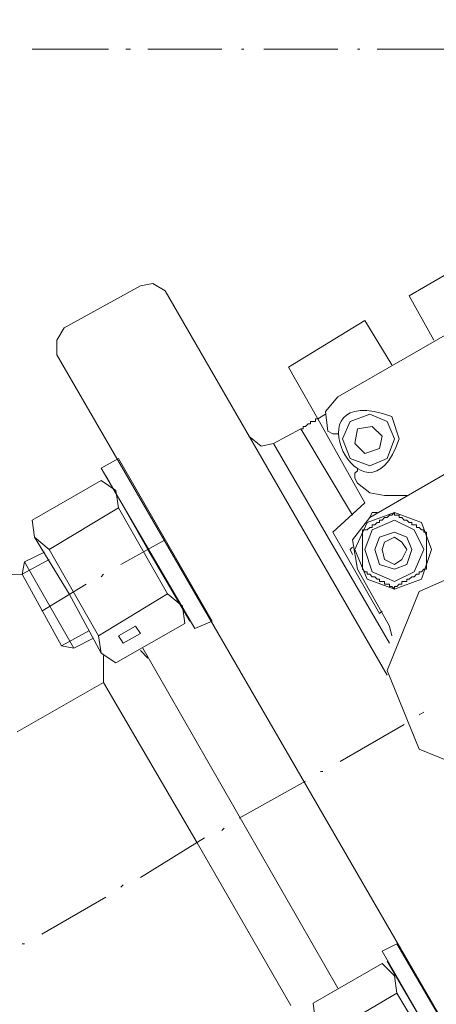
# Model space of a CAD drawing. Extents: x -23500 to 2637, y 21242 to 29547.
# Tile 90 of 121: x -5440 to -5356, y 24653 to 24851. Entities that reach past the tile are written whole.
import ezdxf

# ---------------------------------------------------------------- set-up
doc = ezdxf.new("R2010")
doc.units = 0
doc.header["$LTSCALE"] = 25
doc.layers.get('0').update_dxf_attribs({"linetype": 'CONTINUOUS', "lineweight": 13})

msp = doc.modelspace()

# ---------------------------------------------------------------- linework, layer by layer
at = {"color": 7, "lineweight": 9}
for points, knots in [([(-5065.966, 24737.781), (-5065.966, 24737.781), (-5060.025, 24896.901), (-5060.025, 24896.901), (-5060.025, 24896.901), (-5086.301, 25053.537), (-5086.301, 25053.537), (-5086.301, 25053.537), (-5143.798, 25201.758), (-5143.798, 25201.758), (-5143.798, 25201.758), (-5229.552, 25335.599), (-5229.552, 25335.599), (-5229.552, 25335.599), (-5340.585, 25449.609), (-5340.585, 25449.609), (-5340.585, 25449.609), (-5471.954, 25538.832), (-5471.954, 25538.832), (-5471.954, 25538.832), (-5619.179, 25599.798), (-5619.179, 25599.798), (-5619.179, 25599.798), (-5775.322, 25630.048), (-5775.322, 25630.048)], [0, 0, 0, 0, 1, 1, 1, 2, 2, 2, 3, 3, 3, 4, 4, 4, 5, 5, 5, 6, 6, 6, 7, 7, 7, 8, 8, 8, 8]), ([(-5101.653, 24751.165), (-5101.653, 24751.165), (-5098.184, 24901.859), (-5098.184, 24901.859), (-5098.184, 24901.859), (-5124.46, 25050.572), (-5124.46, 25050.572), (-5124.46, 25050.572), (-5179.977, 25190.846), (-5179.977, 25190.846), (-5179.977, 25190.846), (-5262.766, 25317.257), (-5262.766, 25317.257), (-5262.766, 25317.257), (-5368.842, 25424.33), (-5368.842, 25424.33), (-5368.842, 25424.33), (-5494.256, 25508.103), (-5494.256, 25508.103), (-5494.256, 25508.103), (-5634.051, 25565.108), (-5634.051, 25565.108), (-5634.051, 25565.108), (-5782.26, 25592.86), (-5782.26, 25592.86)], [0, 0, 0, 0, 1, 1, 1, 2, 2, 2, 3, 3, 3, 4, 4, 4, 5, 5, 5, 6, 6, 6, 7, 7, 7, 8, 8, 8, 8]), ([(-5410.483, 24796.767), (-5410.483, 24796.767), (-5412.968, 24798.255), (-5412.968, 24798.255), (-5412.968, 24798.255), (-5415.44, 24797.751), (-5415.44, 24797.751)], [0, 0, 0, 0, 1, 1, 1, 2, 2, 2, 2]), ([(-5686.591, 24112.199), (-5686.591, 24112.199), (-5555.727, 24153.839), (-5555.727, 24153.839), (-5555.727, 24153.839), (-5434.766, 24218.275), (-5434.766, 24218.275), (-5434.766, 24218.275), (-5327.201, 24303.537), (-5327.201, 24303.537), (-5327.201, 24303.537), (-5237.486, 24407.14), (-5237.486, 24407.14), (-5237.486, 24407.14), (-5167.589, 24525.124), (-5167.589, 24525.124), (-5167.589, 24525.124), (-5120.499, 24654.008), (-5120.499, 24654.008), (-5120.499, 24654.008), (-5098.184, 24789.324), (-5098.184, 24789.324)], [0, 0, 0, 0, 1, 1, 1, 2, 2, 2, 3, 3, 3, 4, 4, 4, 5, 5, 5, 6, 6, 6, 7, 7, 7, 7]), ([(-5680.145, 24075.515), (-5680.145, 24075.515), (-5542.343, 24118.645), (-5542.343, 24118.645), (-5542.343, 24118.645), (-5414.444, 24186.549), (-5414.444, 24186.549), (-5414.444, 24186.549), (-5301.43, 24276.768), (-5301.43, 24276.768), (-5301.43, 24276.768), (-5206.253, 24385.822), (-5206.253, 24385.822), (-5206.253, 24385.822), (-5132.886, 24510.252), (-5132.886, 24510.252), (-5132.886, 24510.252), (-5083.816, 24646.565), (-5083.816, 24646.565), (-5083.816, 24646.565), (-5060.517, 24789.324), (-5060.517, 24789.324)], [0, 0, 0, 0, 1, 1, 1, 2, 2, 2, 3, 3, 3, 4, 4, 4, 5, 5, 5, 6, 6, 6, 7, 7, 7, 7]), ([(-5430.805, 24789.324), (-5430.805, 24789.324), (-5432.293, 24786.852), (-5432.293, 24786.852), (-5432.293, 24786.852), (-5432.293, 24783.875), (-5432.293, 24783.875)], [0, 0, 0, 0, 1, 1, 1, 2, 2, 2, 2]), ([(-5363.393, 24767.022), (-5363.393, 24767.022), (-5364.881, 24771.475), (-5364.881, 24771.475), (-5386.263, 24779.22), (-5370.268, 24746.725), (-5363.393, 24767.022), (-5363.393, 24767.022), (-5363.393, 24767.022), (-5363.393, 24767.022)], [0, 0, 0, 0, 1, 1, 1, 2, 2, 2, 3, 3, 3, 3]), ([(-5375.78, 24775.448), (-5375.78, 24775.448), (-5378.265, 24772.471), (-5378.265, 24772.471), (-5378.265, 24772.471), (-5377.761, 24768.51), (-5377.761, 24768.51)], [0, 0, 0, 0, 1, 1, 1, 2, 2, 2, 2]), ([(-5383.223, 24769.002), (-5383.223, 24769.002), (-5382.731, 24769.002), (-5382.731, 24769.002), (-5382.731, 24769.002), (-5382.731, 24769.494), (-5382.731, 24769.494), (-5382.731, 24769.494), (-5382.226, 24769.494), (-5382.226, 24769.494), (-5382.226, 24769.494), (-5381.734, 24769.999), (-5381.734, 24769.999), (-5381.734, 24769.999), (-5381.242, 24769.999), (-5381.242, 24769.999), (-5381.242, 24769.999), (-5381.242, 24770.491), (-5381.242, 24770.491), (-5381.242, 24770.491), (-5380.246, 24770.491), (-5380.246, 24770.491), (-5380.246, 24770.491), (-5380.246, 24770.983), (-5380.246, 24770.983), (-5380.246, 24770.983), (-5379.754, 24770.983), (-5379.754, 24770.983)], [0, 0, 0, 0, 1, 1, 1, 2, 2, 2, 3, 3, 3, 4, 4, 4, 5, 5, 5, 6, 6, 6, 7, 7, 7, 8, 8, 8, 9, 9, 9, 9]), ([(-5364.377, 24767.022), (-5364.377, 24767.022), (-5365.865, 24770.491), (-5365.865, 24770.491), (-5365.865, 24770.491), (-5369.334, 24771.979), (-5369.334, 24771.979), (-5369.334, 24771.979), (-5373.308, 24770.491), (-5373.308, 24770.491), (-5373.308, 24770.491), (-5374.796, 24767.022), (-5374.796, 24767.022), (-5374.796, 24767.022), (-5373.308, 24763.061), (-5373.308, 24763.061), (-5373.308, 24763.061), (-5369.334, 24761.572), (-5369.334, 24761.572), (-5369.334, 24761.572), (-5365.865, 24763.061), (-5365.865, 24763.061), (-5365.865, 24763.061), (-5364.377, 24767.022), (-5364.377, 24767.022), (-5364.377, 24767.022), (-5364.377, 24767.022), (-5364.377, 24767.022)], [0, 0, 0, 0, 1, 1, 1, 2, 2, 2, 3, 3, 3, 4, 4, 4, 5, 5, 5, 6, 6, 6, 7, 7, 7, 8, 8, 8, 9, 9, 9, 9]), ([(-5377.761, 24768.51), (-5377.761, 24768.51), (-5376.777, 24768.018), (-5376.777, 24768.018), (-5376.777, 24768.018), (-5375.78, 24768.018), (-5375.78, 24768.018)], [0, 0, 0, 0, 1, 1, 1, 2, 2, 2, 2]), ([(-5393.63, 24767.514), (-5393.63, 24767.514), (-5391.157, 24765.533), (-5391.157, 24765.533), (-5391.157, 24765.533), (-5388.672, 24766.038), (-5388.672, 24766.038)], [0, 0, 0, 0, 1, 1, 1, 2, 2, 2, 2]), ([(-5423.375, 24761.08), (-5423.375, 24761.08), (-5404.541, 24728.85), (-5404.541, 24728.85), (-5404.541, 24728.85), (-5401.06, 24730.338), (-5401.06, 24730.338), (-5401.06, 24730.338), (-5419.893, 24763.061), (-5419.893, 24763.061), (-5419.893, 24763.061), (-5423.375, 24761.08), (-5423.375, 24761.08), (-5423.375, 24761.08), (-5423.375, 24761.08), (-5423.375, 24761.08)], [0, 0, 0, 0, 1, 1, 1, 2, 2, 2, 3, 3, 3, 4, 4, 4, 5, 5, 5, 5]), ([(-5371.819, 24760.576), (-5371.819, 24760.576), (-5372.311, 24760.084), (-5372.311, 24760.084), (-5372.311, 24760.084), (-5372.311, 24759.1), (-5372.311, 24759.1)], [0, 0, 0, 0, 1, 1, 1, 2, 2, 2, 2]), ([(-5419.893, 24753.146), (-5419.893, 24753.146), (-5420.398, 24756.615), (-5420.398, 24756.615), (-5420.398, 24756.615), (-5423.375, 24758.595), (-5423.375, 24758.595)], [0, 0, 0, 0, 1, 1, 1, 2, 2, 2, 2]), ([(-5371.819, 24758.103), (-5371.819, 24758.103), (-5369.334, 24756.123), (-5369.334, 24756.123), (-5369.334, 24756.123), (-5366.37, 24755.618), (-5366.37, 24755.618)], [0, 0, 0, 0, 1, 1, 1, 2, 2, 2, 2]), ([(-5437.251, 24750.66), (-5437.251, 24750.66), (-5436.759, 24747.191), (-5436.759, 24747.191), (-5436.759, 24747.191), (-5433.782, 24744.719), (-5433.782, 24744.719)], [0, 0, 0, 0, 1, 1, 1, 2, 2, 2, 2]), ([(-5369.334, 24751.165), (-5369.334, 24751.165), (-5372.803, 24746.699), (-5372.803, 24746.699), (-5372.803, 24746.699), (-5371.819, 24740.745), (-5371.819, 24740.745)], [0, 0, 0, 0, 1, 1, 1, 2, 2, 2, 2]), ([(-5356.947, 24744.719), (-5356.947, 24744.719), (-5358.927, 24750.169), (-5358.927, 24750.169), (-5358.927, 24750.169), (-5364.377, 24752.149), (-5364.377, 24752.149), (-5364.377, 24752.149), (-5369.839, 24750.169), (-5369.839, 24750.169), (-5369.839, 24750.169), (-5372.311, 24744.719), (-5372.311, 24744.719), (-5372.311, 24744.719), (-5369.839, 24738.765), (-5369.839, 24738.765), (-5369.839, 24738.765), (-5364.377, 24736.784), (-5364.377, 24736.784), (-5364.377, 24736.784), (-5358.927, 24738.765), (-5358.927, 24738.765), (-5358.927, 24738.765), (-5356.947, 24744.719), (-5356.947, 24744.719), (-5356.947, 24744.719), (-5356.947, 24744.719), (-5356.947, 24744.719)], [0, 0, 0, 0, 1, 1, 1, 2, 2, 2, 3, 3, 3, 4, 4, 4, 5, 5, 5, 6, 6, 6, 7, 7, 7, 8, 8, 8, 9, 9, 9, 9]), ([(-5364.377, 24752.149), (-5364.377, 24752.149), (-5364.881, 24751.657), (-5364.881, 24751.657), (-5364.881, 24751.657), (-5365.373, 24751.657), (-5365.373, 24751.657), (-5365.373, 24751.657), (-5365.865, 24751.165), (-5365.865, 24751.165), (-5365.865, 24751.165), (-5366.37, 24751.165), (-5366.37, 24751.165), (-5366.37, 24751.165), (-5366.862, 24750.66), (-5366.862, 24750.66), (-5366.862, 24750.66), (-5367.354, 24750.66), (-5367.354, 24750.66), (-5367.354, 24750.66), (-5367.354, 24750.169), (-5367.354, 24750.169), (-5367.354, 24750.169), (-5367.858, 24750.169), (-5367.858, 24750.169), (-5367.858, 24750.169), (-5368.35, 24749.677), (-5368.35, 24749.677), (-5368.35, 24749.677), (-5368.842, 24749.677), (-5368.842, 24749.677), (-5368.842, 24749.677), (-5368.842, 24749.185), (-5368.842, 24749.185), (-5368.842, 24749.185), (-5369.334, 24749.185), (-5369.334, 24749.185), (-5369.334, 24749.185), (-5369.839, 24748.68), (-5369.839, 24748.68), (-5369.839, 24748.68), (-5370.823, 24748.68), (-5370.823, 24748.68), (-5370.823, 24748.68), (-5370.823, 24748.188), (-5370.823, 24748.188)], [0, 0, 0, 0, 1, 1, 1, 2, 2, 2, 3, 3, 3, 4, 4, 4, 5, 5, 5, 6, 6, 6, 7, 7, 7, 8, 8, 8, 9, 9, 9, 10, 10, 10, 11, 11, 11, 12, 12, 12, 13, 13, 13, 14, 14, 14, 15, 15, 15, 15]), ([(-5358.435, 24744.719), (-5358.435, 24744.719), (-5360.416, 24748.68), (-5360.416, 24748.68), (-5360.416, 24748.68), (-5364.377, 24750.66), (-5364.377, 24750.66), (-5364.377, 24750.66), (-5368.842, 24748.68), (-5368.842, 24748.68), (-5368.842, 24748.68), (-5370.331, 24744.719), (-5370.331, 24744.719), (-5370.331, 24744.719), (-5368.842, 24740.253), (-5368.842, 24740.253), (-5368.842, 24740.253), (-5364.377, 24738.273), (-5364.377, 24738.273), (-5364.377, 24738.273), (-5360.416, 24740.253), (-5360.416, 24740.253), (-5360.416, 24740.253), (-5358.435, 24744.719), (-5358.435, 24744.719), (-5358.435, 24744.719), (-5358.435, 24744.719), (-5358.435, 24744.719)], [0, 0, 0, 0, 1, 1, 1, 2, 2, 2, 3, 3, 3, 4, 4, 4, 5, 5, 5, 6, 6, 6, 7, 7, 7, 8, 8, 8, 9, 9, 9, 9]), ([(-5357.943, 24748.188), (-5357.943, 24748.188), (-5358.435, 24748.188), (-5358.435, 24748.188), (-5358.435, 24748.188), (-5358.435, 24748.68), (-5358.435, 24748.68), (-5358.435, 24748.68), (-5358.927, 24748.68), (-5358.927, 24748.68), (-5358.927, 24748.68), (-5359.419, 24749.185), (-5359.419, 24749.185), (-5359.419, 24749.185), (-5359.924, 24749.185), (-5359.924, 24749.185), (-5359.924, 24749.185), (-5359.924, 24749.677), (-5359.924, 24749.677), (-5359.924, 24749.677), (-5360.908, 24749.677), (-5360.908, 24749.677), (-5360.908, 24749.677), (-5360.908, 24750.169), (-5360.908, 24750.169), (-5360.908, 24750.169), (-5361.4, 24750.169), (-5361.4, 24750.169), (-5361.4, 24750.169), (-5361.904, 24750.66), (-5361.904, 24750.66), (-5361.904, 24750.66), (-5362.396, 24750.66), (-5362.396, 24750.66), (-5362.396, 24750.66), (-5362.888, 24751.165), (-5362.888, 24751.165), (-5362.888, 24751.165), (-5363.393, 24751.165), (-5363.393, 24751.165), (-5363.393, 24751.165), (-5363.393, 24751.657), (-5363.393, 24751.657), (-5363.393, 24751.657), (-5363.885, 24751.657), (-5363.885, 24751.657), (-5363.885, 24751.657), (-5364.377, 24751.657), (-5364.377, 24751.657), (-5364.377, 24751.657), (-5364.377, 24752.149), (-5364.377, 24752.149)], [0, 0, 0, 0, 1, 1, 1, 2, 2, 2, 3, 3, 3, 4, 4, 4, 5, 5, 5, 6, 6, 6, 7, 7, 7, 8, 8, 8, 9, 9, 9, 10, 10, 10, 11, 11, 11, 12, 12, 12, 13, 13, 13, 14, 14, 14, 15, 15, 15, 16, 16, 16, 17, 17, 17, 17]), ([(-5360.908, 24744.719), (-5360.908, 24744.719), (-5361.904, 24747.191), (-5361.904, 24747.191), (-5361.904, 24747.191), (-5364.377, 24748.188), (-5364.377, 24748.188), (-5364.377, 24748.188), (-5367.354, 24747.191), (-5367.354, 24747.191), (-5367.354, 24747.191), (-5368.35, 24744.719), (-5368.35, 24744.719), (-5368.35, 24744.719), (-5367.354, 24741.742), (-5367.354, 24741.742), (-5367.354, 24741.742), (-5364.377, 24740.745), (-5364.377, 24740.745), (-5364.377, 24740.745), (-5361.904, 24741.742), (-5361.904, 24741.742), (-5361.904, 24741.742), (-5360.908, 24744.719), (-5360.908, 24744.719), (-5360.908, 24744.719), (-5360.908, 24744.719), (-5360.908, 24744.719)], [0, 0, 0, 0, 1, 1, 1, 2, 2, 2, 3, 3, 3, 4, 4, 4, 5, 5, 5, 6, 6, 6, 7, 7, 7, 8, 8, 8, 9, 9, 9, 9]), ([(-5361.904, 24744.719), (-5361.904, 24744.719), (-5362.888, 24746.208), (-5362.888, 24746.208), (-5362.888, 24746.208), (-5364.377, 24747.191), (-5364.377, 24747.191), (-5364.377, 24747.191), (-5366.37, 24746.208), (-5366.37, 24746.208), (-5366.37, 24746.208), (-5366.862, 24744.719), (-5366.862, 24744.719), (-5366.862, 24744.719), (-5366.37, 24742.739), (-5366.37, 24742.739), (-5366.37, 24742.739), (-5364.377, 24741.742), (-5364.377, 24741.742), (-5364.377, 24741.742), (-5362.888, 24742.739), (-5362.888, 24742.739), (-5362.888, 24742.739), (-5361.904, 24744.719), (-5361.904, 24744.719), (-5361.904, 24744.719), (-5361.904, 24744.719), (-5361.904, 24744.719)], [0, 0, 0, 0, 1, 1, 1, 2, 2, 2, 3, 3, 3, 4, 4, 4, 5, 5, 5, 6, 6, 6, 7, 7, 7, 8, 8, 8, 9, 9, 9, 9]), ([(-5320.768, 24720.423), (-5320.768, 24720.423), (-5327.706, 24736.292), (-5327.706, 24736.292), (-5327.706, 24736.292), (-5343.562, 24743.23), (-5343.562, 24743.23), (-5343.562, 24743.23), (-5359.419, 24736.292), (-5359.419, 24736.292), (-5359.419, 24736.292), (-5365.865, 24720.423), (-5365.865, 24720.423), (-5365.865, 24720.423), (-5359.419, 24704.567), (-5359.419, 24704.567), (-5359.419, 24704.567), (-5343.562, 24698.121), (-5343.562, 24698.121), (-5343.562, 24698.121), (-5327.706, 24704.567), (-5327.706, 24704.567), (-5327.706, 24704.567), (-5320.768, 24720.423), (-5320.768, 24720.423), (-5320.768, 24720.423), (-5320.768, 24720.423), (-5320.768, 24720.423)], [0, 0, 0, 0, 1, 1, 1, 2, 2, 2, 3, 3, 3, 4, 4, 4, 5, 5, 5, 6, 6, 6, 7, 7, 7, 8, 8, 8, 9, 9, 9, 9]), ([(-5370.823, 24740.745), (-5370.823, 24740.745), (-5370.331, 24740.253), (-5370.331, 24740.253), (-5370.331, 24740.253), (-5369.839, 24740.253), (-5369.839, 24740.253), (-5369.839, 24740.253), (-5369.839, 24739.761), (-5369.839, 24739.761), (-5369.839, 24739.761), (-5369.334, 24739.761), (-5369.334, 24739.761), (-5369.334, 24739.761), (-5368.842, 24739.257), (-5368.842, 24739.257), (-5368.842, 24739.257), (-5368.35, 24739.257), (-5368.35, 24739.257), (-5368.35, 24739.257), (-5367.858, 24738.765), (-5367.858, 24738.765), (-5367.858, 24738.765), (-5367.354, 24738.765), (-5367.354, 24738.765), (-5367.354, 24738.765), (-5367.354, 24738.273), (-5367.354, 24738.273), (-5367.354, 24738.273), (-5366.37, 24738.273), (-5366.37, 24738.273), (-5366.37, 24738.273), (-5366.37, 24737.781), (-5366.37, 24737.781), (-5366.37, 24737.781), (-5365.373, 24737.781), (-5365.373, 24737.781), (-5365.373, 24737.781), (-5365.373, 24737.276), (-5365.373, 24737.276), (-5365.373, 24737.276), (-5364.881, 24737.276), (-5364.881, 24737.276), (-5364.881, 24737.276), (-5364.377, 24736.784), (-5364.377, 24736.784)], [0, 0, 0, 0, 1, 1, 1, 2, 2, 2, 3, 3, 3, 4, 4, 4, 5, 5, 5, 6, 6, 6, 7, 7, 7, 8, 8, 8, 9, 9, 9, 10, 10, 10, 11, 11, 11, 12, 12, 12, 13, 13, 13, 14, 14, 14, 15, 15, 15, 15]), ([(-5364.377, 24736.784), (-5364.377, 24736.784), (-5364.377, 24737.276), (-5364.377, 24737.276), (-5364.377, 24737.276), (-5363.885, 24737.276), (-5363.885, 24737.276), (-5363.885, 24737.276), (-5363.393, 24737.781), (-5363.393, 24737.781), (-5363.393, 24737.781), (-5362.888, 24737.781), (-5362.888, 24737.781), (-5362.888, 24737.781), (-5362.888, 24738.273), (-5362.888, 24738.273), (-5362.888, 24738.273), (-5361.904, 24738.273), (-5361.904, 24738.273), (-5361.904, 24738.273), (-5361.904, 24738.765), (-5361.904, 24738.765), (-5361.904, 24738.765), (-5361.4, 24738.765), (-5361.4, 24738.765), (-5361.4, 24738.765), (-5360.908, 24739.257), (-5360.908, 24739.257), (-5360.908, 24739.257), (-5360.416, 24739.257), (-5360.416, 24739.257), (-5360.416, 24739.257), (-5359.924, 24739.761), (-5359.924, 24739.761), (-5359.924, 24739.761), (-5359.419, 24739.761), (-5359.419, 24739.761), (-5359.419, 24739.761), (-5359.419, 24740.253), (-5359.419, 24740.253), (-5359.419, 24740.253), (-5358.927, 24740.253), (-5358.927, 24740.253), (-5358.927, 24740.253), (-5358.435, 24740.745), (-5358.435, 24740.745), (-5358.435, 24740.745), (-5357.943, 24740.745), (-5357.943, 24740.745)], [0, 0, 0, 0, 1, 1, 1, 2, 2, 2, 3, 3, 3, 4, 4, 4, 5, 5, 5, 6, 6, 6, 7, 7, 7, 8, 8, 8, 9, 9, 9, 10, 10, 10, 11, 11, 11, 12, 12, 12, 13, 13, 13, 14, 14, 14, 15, 15, 15, 16, 16, 16, 16]), ([(-5439.232, 24739.761), (-5439.232, 24739.761), (-5483.357, 24738.273), (-5483.357, 24738.273), (-5483.357, 24738.273), (-5521.516, 24714.974), (-5521.516, 24714.974), (-5521.516, 24714.974), (-5542.835, 24675.818), (-5542.835, 24675.818), (-5542.835, 24675.818), (-5542.835, 24631.2), (-5542.835, 24631.2), (-5542.835, 24631.2), (-5520.532, 24592.537), (-5520.532, 24592.537), (-5520.532, 24592.537), (-5482.361, 24570.234), (-5482.361, 24570.234), (-5482.361, 24570.234), (-5437.743, 24569.238), (-5437.743, 24569.238), (-5437.743, 24569.238), (-5398.587, 24590.556), (-5398.587, 24590.556), (-5398.587, 24590.556), (-5374.796, 24628.223), (-5374.796, 24628.223)], [0, 0, 0, 0, 1, 1, 1, 2, 2, 2, 3, 3, 3, 4, 4, 4, 5, 5, 5, 6, 6, 6, 7, 7, 7, 8, 8, 8, 9, 9, 9, 9]), ([(-5406.522, 24729.846), (-5406.522, 24729.846), (-5407.014, 24733.315), (-5407.014, 24733.315), (-5407.014, 24733.315), (-5409.991, 24735.788), (-5409.991, 24735.788)], [0, 0, 0, 0, 1, 1, 1, 2, 2, 2, 2]), ([(-5416.424, 24729.342), (-5416.424, 24729.342), (-5415.44, 24727.866), (-5415.44, 24727.866), (-5415.44, 24727.866), (-5418.909, 24725.873), (-5418.909, 24725.873), (-5418.909, 24725.873), (-5419.893, 24727.361), (-5419.893, 24727.361), (-5419.893, 24727.361), (-5416.424, 24729.342), (-5416.424, 24729.342), (-5416.424, 24729.342), (-5416.424, 24729.342), (-5416.424, 24729.342)], [0, 0, 0, 0, 1, 1, 1, 2, 2, 2, 3, 3, 3, 4, 4, 4, 5, 5, 5, 5]), ([(-5423.867, 24727.361), (-5423.867, 24727.361), (-5423.375, 24723.892), (-5423.375, 24723.892), (-5423.375, 24723.892), (-5420.398, 24721.912), (-5420.398, 24721.912)], [0, 0, 0, 0, 1, 1, 1, 2, 2, 2, 2]), ([(-5458.065, 24701.085), (-5458.065, 24701.085), (-5493.764, 24684.737), (-5493.764, 24684.737), (-5493.764, 24684.737), (-5504.663, 24647.057), (-5504.663, 24647.057), (-5504.663, 24647.057), (-5482.853, 24614.347), (-5482.853, 24614.347), (-5482.853, 24614.347), (-5444.189, 24609.39), (-5444.189, 24609.39), (-5444.189, 24609.39), (-5414.948, 24635.666), (-5414.948, 24635.666)], [0, 0, 0, 0, 1, 1, 1, 2, 2, 2, 3, 3, 3, 4, 4, 4, 5, 5, 5, 5]), ([(-5366.862, 24663.923), (-5366.862, 24663.923), (-5348.015, 24631.2), (-5348.015, 24631.2), (-5348.015, 24631.2), (-5345.051, 24633.181), (-5345.051, 24633.181), (-5345.051, 24633.181), (-5363.885, 24665.398), (-5363.885, 24665.398), (-5363.885, 24665.398), (-5366.862, 24663.923), (-5366.862, 24663.923), (-5366.862, 24663.923), (-5366.862, 24663.923), (-5366.862, 24663.923)], [0, 0, 0, 0, 1, 1, 1, 2, 2, 2, 3, 3, 3, 4, 4, 4, 5, 5, 5, 5]), ([(-5363.885, 24655.483), (-5363.885, 24655.483), (-5364.377, 24658.952), (-5364.377, 24658.952), (-5364.377, 24658.952), (-5366.862, 24661.438), (-5366.862, 24661.438)], [0, 0, 0, 0, 1, 1, 1, 2, 2, 2, 2]), ([(-5380.738, 24653.503), (-5380.738, 24653.503), (-5380.246, 24649.542), (-5380.246, 24649.542), (-5380.246, 24649.542), (-5377.269, 24647.561), (-5377.269, 24647.561)], [0, 0, 0, 0, 1, 1, 1, 2, 2, 2, 2])]:
    msp.add_open_spline(points, degree=3, knots=knots, dxfattribs=at)
for points in [[(-5437.251, 24845.346), (-5437.251, 24845.346), (-5421.886, 24845.346), (-5421.886, 24845.346)], [(-5418.417, 24845.346), (-5418.417, 24845.346), (-5417.421, 24845.346), (-5417.421, 24845.346)], [(-5413.952, 24845.346), (-5413.952, 24845.346), (-5399.079, 24845.346), (-5399.079, 24845.346)], [(-5395.118, 24845.346), (-5395.118, 24845.346), (-5394.626, 24845.346), (-5394.626, 24845.346)], [(-5390.653, 24845.346), (-5390.653, 24845.346), (-5375.78, 24845.346), (-5375.78, 24845.346)], [(-5371.819, 24845.346), (-5371.819, 24845.346), (-5371.327, 24845.346), (-5371.327, 24845.346)], [(-5367.858, 24845.346), (-5367.858, 24845.346), (-5352.481, 24845.346), (-5352.481, 24845.346)], [(-5346.035, 24804.701), (-5346.035, 24804.701), (-5361.4, 24795.77), (-5361.4, 24795.77)], [(-5430.805, 24789.324), (-5430.805, 24789.324), (-5415.44, 24797.751), (-5415.44, 24797.751)], [(-5365.865, 24719.439), (-5365.865, 24719.439), (-5410.483, 24796.767), (-5410.483, 24796.767)], [(-5361.4, 24795.77), (-5361.4, 24795.77), (-5356.455, 24786.852), (-5356.455, 24786.852)], [(-5375.78, 24775.448), (-5375.78, 24775.448), (-5345.543, 24792.793), (-5345.543, 24792.793)], [(-5385.695, 24781.402), (-5385.695, 24781.402), (-5370.331, 24790.813), (-5370.331, 24790.813)], [(-5364.881, 24781.894), (-5364.881, 24781.894), (-5370.331, 24790.813), (-5370.331, 24790.813)], [(-5432.293, 24783.875), (-5432.293, 24783.875), (-5332.663, 24611.862), (-5332.663, 24611.862)], [(-5385.695, 24781.402), (-5385.695, 24781.402), (-5379.754, 24770.983), (-5379.754, 24770.983)], [(-5369.334, 24751.165), (-5369.334, 24751.165), (-5328.198, 24774.956), (-5328.198, 24774.956)], [(-5379.754, 24770.983), (-5379.754, 24770.983), (-5378.265, 24771.979), (-5378.265, 24771.979)], [(-5370.331, 24754.129), (-5370.331, 24754.129), (-5379.754, 24770.983), (-5379.754, 24770.983)], [(-5388.672, 24766.038), (-5388.672, 24766.038), (-5383.223, 24769.002), (-5383.223, 24769.002)], [(-5372.803, 24751.657), (-5372.803, 24751.657), (-5383.223, 24769.002), (-5383.223, 24769.002)], [(-5371.819, 24769.002), (-5371.819, 24769.002), (-5372.311, 24766.038), (-5372.311, 24766.038)], [(-5368.842, 24769.494), (-5368.842, 24769.494), (-5371.819, 24769.002), (-5371.819, 24769.002)], [(-5366.862, 24767.514), (-5366.862, 24767.514), (-5368.842, 24769.494), (-5368.842, 24769.494)], [(-5367.354, 24765.041), (-5367.354, 24765.041), (-5366.862, 24767.514), (-5366.862, 24767.514)], [(-5365.373, 24725.873), (-5365.373, 24725.873), (-5388.672, 24766.038), (-5388.672, 24766.038)], [(-5365.373, 24725.873), (-5365.373, 24725.873), (-5388.672, 24766.038), (-5388.672, 24766.038)], [(-5372.311, 24766.038), (-5372.311, 24766.038), (-5370.331, 24764.045), (-5370.331, 24764.045)], [(-5370.331, 24764.045), (-5370.331, 24764.045), (-5367.354, 24765.041), (-5367.354, 24765.041)], [(-5371.819, 24761.08), (-5371.819, 24761.08), (-5371.819, 24760.576), (-5371.819, 24760.576)], [(-5423.375, 24758.595), (-5423.375, 24758.595), (-5437.251, 24750.66), (-5437.251, 24750.66)], [(-5413.952, 24744.719), (-5413.952, 24744.719), (-5422.378, 24759.592), (-5422.378, 24759.592)], [(-5371.819, 24758.103), (-5371.819, 24758.103), (-5372.311, 24759.1), (-5372.311, 24759.1)], [(-5361.904, 24755.618), (-5361.904, 24755.618), (-5366.37, 24755.618), (-5366.37, 24755.618)], [(-5419.893, 24753.146), (-5419.893, 24753.146), (-5433.782, 24744.719), (-5433.782, 24744.719)], [(-5409.991, 24735.788), (-5409.991, 24735.788), (-5419.893, 24753.146), (-5419.893, 24753.146)], [(-5370.331, 24754.129), (-5370.331, 24754.129), (-5376.777, 24748.188), (-5376.777, 24748.188)], [(-5369.334, 24751.165), (-5369.334, 24751.165), (-5368.842, 24752.149), (-5368.842, 24752.149)], [(-5368.842, 24752.149), (-5368.842, 24752.149), (-5367.858, 24752.149), (-5367.858, 24752.149)], [(-5436.759, 24747.191), (-5436.759, 24747.191), (-5429.808, 24735.788), (-5429.808, 24735.788)], [(-5419.401, 24741.742), (-5419.401, 24741.742), (-5410.483, 24746.699), (-5410.483, 24746.699)], [(-5367.354, 24731.827), (-5367.354, 24731.827), (-5376.777, 24748.188), (-5376.777, 24748.188)], [(-5370.823, 24748.188), (-5370.823, 24746.863), (-5370.823, 24745.539), (-5370.823, 24744.227)], [(-5357.943, 24740.745), (-5357.943, 24743.23), (-5357.943, 24745.703), (-5357.943, 24748.188)], [(-5433.782, 24744.719), (-5433.782, 24744.719), (-5423.867, 24727.361), (-5423.867, 24727.361)], [(-5413.952, 24744.719), (-5413.952, 24744.719), (-5405.525, 24730.338), (-5405.525, 24730.338)], [(-5373.308, 24744.719), (-5373.308, 24744.719), (-5372.803, 24745.211), (-5372.803, 24745.211)], [(-5372.803, 24743.722), (-5372.803, 24743.722), (-5373.308, 24744.719), (-5373.308, 24744.719)], [(-5439.232, 24739.761), (-5439.232, 24739.761), (-5433.782, 24742.739), (-5433.782, 24742.739)], [(-5434.766, 24744.227), (-5434.766, 24744.227), (-5438.74, 24742.234), (-5438.74, 24742.234)], [(-5370.823, 24744.227), (-5370.823, 24743.066), (-5370.823, 24741.906), (-5370.823, 24740.745)], [(-5438.74, 24742.234), (-5438.74, 24742.234), (-5439.232, 24739.761), (-5439.232, 24739.761)], [(-5438.74, 24742.234), (-5438.74, 24742.234), (-5428.824, 24724.889), (-5428.824, 24724.889)], [(-5365.373, 24729.342), (-5365.373, 24729.342), (-5371.819, 24740.745), (-5371.819, 24740.745)], [(-5439.232, 24739.761), (-5439.232, 24739.761), (-5431.297, 24725.381), (-5431.297, 24725.381)], [(-5423.375, 24739.257), (-5423.375, 24739.257), (-5422.87, 24739.761), (-5422.87, 24739.761)], [(-5435.271, 24732.319), (-5435.271, 24732.319), (-5426.339, 24737.781), (-5426.339, 24737.781)], [(-5423.375, 24723.892), (-5423.375, 24723.892), (-5429.808, 24735.788), (-5429.808, 24735.788)], [(-5409.991, 24735.788), (-5409.991, 24735.788), (-5423.867, 24727.361), (-5423.867, 24727.361)], [(-5367.354, 24731.827), (-5367.354, 24731.827), (-5366.862, 24732.319), (-5366.862, 24732.319)], [(-5406.522, 24729.846), (-5406.522, 24729.846), (-5420.398, 24721.912), (-5420.398, 24721.912)], [(-5364.881, 24727.361), (-5364.881, 24727.361), (-5365.373, 24729.342), (-5365.373, 24729.342)], [(-5431.297, 24725.381), (-5431.297, 24725.381), (-5425.847, 24728.358), (-5425.847, 24728.358)], [(-5424.863, 24726.869), (-5424.863, 24726.869), (-5428.824, 24724.889), (-5428.824, 24724.889)], [(-5431.297, 24725.381), (-5431.297, 24725.381), (-5428.824, 24724.889), (-5428.824, 24724.889)], [(-5414.948, 24724.889), (-5414.948, 24724.889), (-5375.78, 24656.48), (-5375.78, 24656.48)], [(-5422.87, 24723.4), (-5422.87, 24723.4), (-5422.87, 24717.951), (-5422.87, 24717.951)], [(-5413.952, 24722.908), (-5413.952, 24722.908), (-5415.44, 24724.397), (-5415.44, 24724.397)], [(-5440.228, 24708.036), (-5440.228, 24708.036), (-5422.87, 24717.951), (-5422.87, 24717.951)], [(-5404.037, 24685.733), (-5404.037, 24685.733), (-5422.87, 24717.951), (-5422.87, 24717.951)], [(-5359.419, 24711.505), (-5359.419, 24711.505), (-5358.435, 24711.997), (-5358.435, 24711.997)], [(-5375.288, 24702.082), (-5375.288, 24702.082), (-5362.396, 24709.524), (-5362.396, 24709.524)], [(-5379.249, 24700.101), (-5379.249, 24700.101), (-5378.757, 24700.101), (-5378.757, 24700.101)], [(-5395.61, 24690.678), (-5395.61, 24690.678), (-5382.226, 24698.121), (-5382.226, 24698.121)], [(-5399.079, 24688.206), (-5399.079, 24688.206), (-5398.587, 24688.698), (-5398.587, 24688.698)], [(-5415.44, 24678.795), (-5415.44, 24678.795), (-5402.548, 24686.717), (-5402.548, 24686.717)], [(-5385.203, 24653.011), (-5385.203, 24653.011), (-5404.037, 24685.733), (-5404.037, 24685.733)], [(-5419.401, 24676.802), (-5419.401, 24676.802), (-5418.909, 24677.307), (-5418.909, 24677.307)], [(-5435.271, 24667.392), (-5435.271, 24667.392), (-5422.378, 24674.822), (-5422.378, 24674.822)], [(-5439.232, 24665.398), (-5439.232, 24665.398), (-5438.74, 24665.398), (-5438.74, 24665.398)], [(-5357.439, 24647.561), (-5357.439, 24647.561), (-5365.865, 24661.929), (-5365.865, 24661.929)], [(-5366.862, 24661.438), (-5366.862, 24661.438), (-5380.738, 24653.503), (-5380.738, 24653.503)], [(-5363.885, 24655.483), (-5363.885, 24655.483), (-5377.269, 24647.561), (-5377.269, 24647.561)], [(-5353.478, 24638.138), (-5353.478, 24638.138), (-5363.885, 24655.483), (-5363.885, 24655.483)]]:
    msp.add_open_spline(points, degree=3, dxfattribs=at)

doc.saveas('drawing.dxf')
